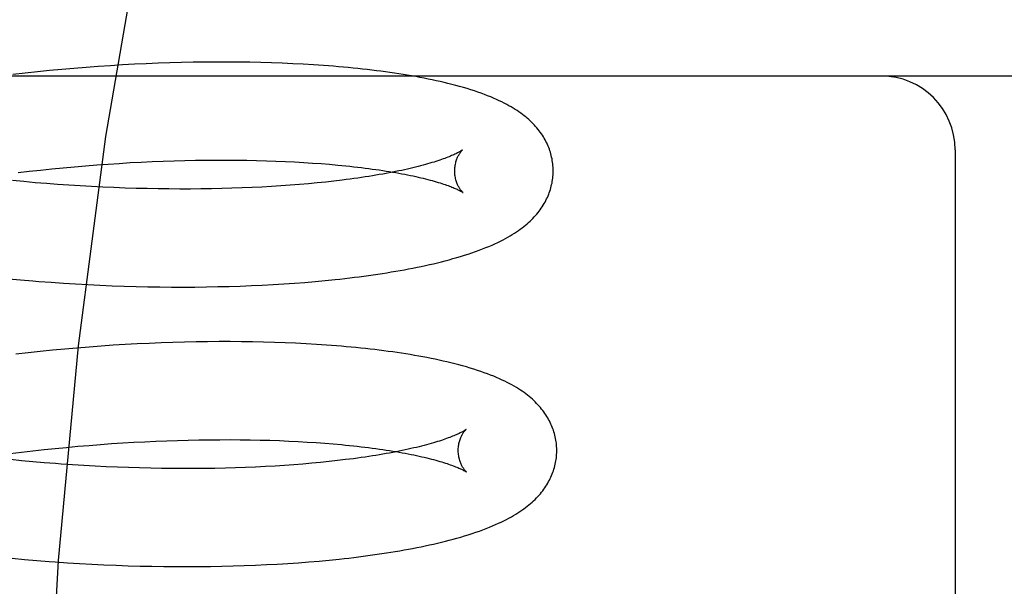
# Model space of a CAD drawing. Header units: inches. Extents: x 0 to 215, y 0 to 139.
# Tile 85 of 111: x 125.193 to 125.394, y 51.258 to 51.373. Entities that reach past the tile are written whole.
import ezdxf

# ---------------------------------------------------------------- set-up
doc = ezdxf.new("R2010")
doc.units = ezdxf.units.IN
doc.header["$LTSCALE"] = 11.804375
doc.header["$MEASUREMENT"] = 0
doc.linetypes.add('HIDDEN', pattern=[0.2, 0.1, -0.1])
doc.layers.add('DEFAULT_2', color=8, linetype='HIDDEN')

msp = doc.modelspace()

# ---------------------------------------------------------------- linework, layer by layer
at = {"layer": 'DEFAULT_2', "color": 8, "linetype": 'HIDDEN'}
for p, q in [((125.20205, 51.36312), (125.19957, 51.36288)), ((125.20453, 51.36333), (125.20205, 51.36312)), ((125.207, 51.36353), (125.20453, 51.36333)), ((125.20946, 51.36371), (125.207, 51.36353)), ((125.21192, 51.36388), (125.20946, 51.36371)), ((125.21436, 51.36403), (125.21192, 51.36388)), ((125.2168, 51.36416), (125.21436, 51.36403)), ((125.21922, 51.36427), (125.2168, 51.36416)), ((125.22163, 51.36437), (125.21922, 51.36427)), ((125.22402, 51.36445), (125.22163, 51.36437)), ((125.22639, 51.36452), (125.22402, 51.36445)), ((125.22875, 51.36457), (125.22639, 51.36452)), ((125.23109, 51.3646), (125.22875, 51.36457)), ((125.23341, 51.36461), (125.23109, 51.3646)), ((125.23571, 51.36462), (125.23341, 51.36461)), ((125.23799, 51.3646), (125.23571, 51.36462)), ((125.24024, 51.36457), (125.23799, 51.3646)), ((125.24246, 51.36452), (125.24024, 51.36457)), ((125.24467, 51.36446), (125.24246, 51.36452)), ((125.24684, 51.36438), (125.24467, 51.36446)), ((125.24898, 51.36428), (125.24684, 51.36438)), ((125.2511, 51.36417), (125.24898, 51.36428)), ((125.25319, 51.36405), (125.2511, 51.36417)), ((125.25524, 51.36391), (125.25319, 51.36405)), ((125.56852, 51.36178), (125.00852, 51.36178)), ((125.19461, 51.36237), (125.19212, 51.36208)), ((125.19709, 51.36263), (125.19461, 51.36237)), ((125.19957, 51.36288), (125.19709, 51.36263)), ((125.38352, 51.34678), (125.38352, 51.18928)), ((125.20003, 51.34292), (125.20232, 51.34314)), ((125.20232, 51.34314), (125.20461, 51.34335)), ((125.20461, 51.34335), (125.20689, 51.34355)), ((125.20689, 51.34355), (125.20917, 51.34373)), ((125.20917, 51.34373), (125.21145, 51.34389)), ((125.21145, 51.34389), (125.21371, 51.34404)), ((125.21371, 51.34404), (125.21596, 51.34418)), ((125.21596, 51.34418), (125.21821, 51.34429)), ((125.21821, 51.34429), (125.22044, 51.3444)), ((125.22044, 51.3444), (125.22265, 51.34449)), ((125.22265, 51.34449), (125.22485, 51.34456)), ((125.22485, 51.34456), (125.22703, 51.34462)), ((125.22703, 51.34462), (125.22919, 51.34466)), ((125.22919, 51.34466), (125.23132, 51.34469)), ((125.23132, 51.34469), (125.23344, 51.34471)), ((125.23344, 51.34471), (125.23553, 51.34471)), ((125.23553, 51.34471), (125.23759, 51.34469)), ((125.23759, 51.34469), (125.23963, 51.34467)), ((125.23963, 51.34467), (125.24164, 51.34463)), ((125.24164, 51.34463), (125.24361, 51.34457)), ((125.24361, 51.34457), (125.24556, 51.3445)), ((125.24556, 51.3445), (125.24747, 51.34442)), ((125.24747, 51.34442), (125.24935, 51.34433)), ((125.24935, 51.34433), (125.25119, 51.34423)), ((125.25119, 51.34423), (125.25299, 51.34411)), ((125.25299, 51.34411), (125.25475, 51.34398)), ((125.25475, 51.34398), (125.25647, 51.34384)), ((125.19316, 51.34215), (125.19545, 51.34242)), ((125.19545, 51.34242), (125.19774, 51.34268)), ((125.19774, 51.34268), (125.20003, 51.34292)), ((125.19432, 51.34032), (125.19203, 51.34054)), ((125.19662, 51.34011), (125.19432, 51.34032)), ((125.19892, 51.33992), (125.19662, 51.34011)), ((125.20121, 51.33975), (125.19892, 51.33992)), ((125.20351, 51.33959), (125.20121, 51.33975)), ((125.2058, 51.33944), (125.20351, 51.33959)), ((125.20809, 51.33932), (125.2058, 51.33944)), ((125.21037, 51.3392), (125.20809, 51.33932)), ((125.21264, 51.3391), (125.21037, 51.3392)), ((125.2149, 51.33902), (125.21264, 51.3391)), ((125.23868, 51.33905), (125.23663, 51.33898)), ((125.2407, 51.33914), (125.23868, 51.33905)), ((125.24269, 51.33923), (125.2407, 51.33914)), ((125.24465, 51.33934), (125.24269, 51.33923)), ((125.24658, 51.33947), (125.24465, 51.33934)), ((125.24847, 51.3396), (125.24658, 51.33947)), ((125.25032, 51.33975), (125.24847, 51.3396)), ((125.25214, 51.33991), (125.25032, 51.33975)), ((125.25392, 51.34007), (125.25214, 51.33991)), ((125.25566, 51.34025), (125.25392, 51.34007)), ((125.25735, 51.34044), (125.25566, 51.34025)), ((125.259, 51.34064), (125.25735, 51.34044)), ((125.21715, 51.33895), (125.2149, 51.33902)), ((125.21939, 51.3389), (125.21715, 51.33895)), ((125.22161, 51.33886), (125.21939, 51.3389)), ((125.22382, 51.33883), (125.22161, 51.33886)), ((125.22601, 51.33882), (125.22382, 51.33883)), ((125.22818, 51.33882), (125.22601, 51.33882)), ((125.23033, 51.33884), (125.22818, 51.33882)), ((125.23245, 51.33887), (125.23033, 51.33884)), ((125.23456, 51.33892), (125.23245, 51.33887)), ((125.23663, 51.33898), (125.23456, 51.33892)), ((125.1912, 51.32061), (125.19369, 51.32038)), ((125.19369, 51.32038), (125.19618, 51.32017)), ((125.19991, 51.31988), (125.20239, 51.31971)), ((125.20239, 51.31971), (125.20487, 51.31956)), ((125.20487, 51.31956), (125.20734, 51.31942)), ((125.20734, 51.31942), (125.2098, 51.3193)), ((125.2098, 51.3193), (125.21226, 51.31919)), ((125.21226, 51.31919), (125.2147, 51.31911)), ((125.2147, 51.31911), (125.21714, 51.31903)), ((125.21714, 51.31903), (125.21956, 51.31898)), ((125.23375, 51.31899), (125.23604, 51.31904)), ((125.23604, 51.31904), (125.23832, 51.31911)), ((125.23832, 51.31911), (125.24057, 51.3192)), ((125.24057, 51.3192), (125.24279, 51.3193)), ((125.24279, 51.3193), (125.24499, 51.31942)), ((125.24499, 51.31942), (125.24716, 51.31955)), ((125.24716, 51.31955), (125.2493, 51.3197)), ((125.2493, 51.3197), (125.25142, 51.31986)), ((125.25142, 51.31986), (125.2535, 51.32004)), ((125.2535, 51.32004), (125.25555, 51.32023)), ((125.25555, 51.32023), (125.25757, 51.32043)), ((125.21956, 51.31898), (125.22197, 51.31894)), ((125.22197, 51.31894), (125.22436, 51.31892)), ((125.22436, 51.31892), (125.22673, 51.31891)), ((125.22673, 51.31891), (125.22909, 51.31892)), ((125.22909, 51.31892), (125.23143, 51.31895)), ((125.23143, 51.31895), (125.23375, 51.31899)), ((125.2125, 51.30708), (125.21005, 51.30691)), ((125.21495, 51.30723), (125.2125, 51.30708)), ((125.21738, 51.30736), (125.21495, 51.30723)), ((125.2198, 51.30747), (125.21738, 51.30736)), ((125.22221, 51.30757), (125.2198, 51.30747)), ((125.2246, 51.30766), (125.22221, 51.30757)), ((125.22697, 51.30772), (125.2246, 51.30766)), ((125.22933, 51.30777), (125.22697, 51.30772)), ((125.23167, 51.30781), (125.22933, 51.30777)), ((125.23399, 51.30782), (125.23167, 51.30781)), ((125.23629, 51.30782), (125.23399, 51.30782)), ((125.23856, 51.30781), (125.23629, 51.30782)), ((125.24081, 51.30778), (125.23856, 51.30781)), ((125.24304, 51.30773), (125.24081, 51.30778)), ((125.24524, 51.30767), (125.24304, 51.30773)), ((125.24742, 51.30759), (125.24524, 51.30767)), ((125.24956, 51.3075), (125.24742, 51.30759)), ((125.25168, 51.30739), (125.24956, 51.3075)), ((125.25377, 51.30727), (125.25168, 51.30739)), ((125.25582, 51.30713), (125.25377, 51.30727)), ((125.1952, 51.30556), (125.19272, 51.30528)), ((125.19768, 51.30583), (125.1952, 51.30556)), ((125.20016, 51.30608), (125.19768, 51.30583)), ((125.20264, 51.30631), (125.20016, 51.30608)), ((125.20512, 51.30653), (125.20264, 51.30631)), ((125.20759, 51.30673), (125.20512, 51.30653)), ((125.21005, 51.30691), (125.20759, 51.30673)), ((125.20989, 51.28694), (125.21216, 51.2871)), ((125.21216, 51.2871), (125.21443, 51.28725)), ((125.21443, 51.28725), (125.21668, 51.28738)), ((125.21668, 51.28738), (125.21892, 51.2875)), ((125.21892, 51.2875), (125.22115, 51.28761)), ((125.22115, 51.28761), (125.22337, 51.28769)), ((125.22337, 51.28769), (125.22556, 51.28777)), ((125.22556, 51.28777), (125.22774, 51.28783)), ((125.22774, 51.28783), (125.2299, 51.28787)), ((125.2299, 51.28787), (125.23204, 51.2879)), ((125.23204, 51.2879), (125.23416, 51.28791)), ((125.23416, 51.28791), (125.23625, 51.28792)), ((125.23625, 51.28792), (125.23831, 51.2879)), ((125.23831, 51.2879), (125.24035, 51.28787)), ((125.24035, 51.28787), (125.24236, 51.28783)), ((125.24236, 51.28783), (125.24433, 51.28778)), ((125.24433, 51.28778), (125.24628, 51.28771)), ((125.24628, 51.28771), (125.24819, 51.28763)), ((125.24819, 51.28763), (125.25006, 51.28754)), ((125.25006, 51.28754), (125.2519, 51.28743)), ((125.2519, 51.28743), (125.2537, 51.28732)), ((125.2537, 51.28732), (125.25547, 51.28719)), ((125.25547, 51.28719), (125.25719, 51.28705)), ((125.19159, 51.28508), (125.19387, 51.28536)), ((125.19387, 51.28536), (125.19616, 51.28563)), ((125.19616, 51.28563), (125.19845, 51.28589)), ((125.19845, 51.28589), (125.20074, 51.28613)), ((125.20074, 51.28613), (125.20304, 51.28635)), ((125.20304, 51.28635), (125.20532, 51.28656)), ((125.20532, 51.28656), (125.20761, 51.28676)), ((125.20761, 51.28676), (125.20989, 51.28694)), ((125.1939, 51.28363), (125.19161, 51.28386)), ((125.19619, 51.28342), (125.1939, 51.28363)), ((125.19849, 51.28322), (125.19619, 51.28342)), ((125.20078, 51.28304), (125.19849, 51.28322)), ((125.25286, 51.28311), (125.25104, 51.28296)), ((125.25464, 51.28328), (125.25286, 51.28311)), ((125.25638, 51.28346), (125.25464, 51.28328)), ((125.25807, 51.28365), (125.25638, 51.28346)), ((125.25972, 51.28385), (125.25807, 51.28365)), ((125.20652, 51.28265), (125.20423, 51.2828)), ((125.20881, 51.28252), (125.20652, 51.28265)), ((125.21109, 51.28241), (125.20881, 51.28252)), ((125.21336, 51.28231), (125.21109, 51.28241)), ((125.21562, 51.28223), (125.21336, 51.28231)), ((125.21787, 51.28216), (125.21562, 51.28223)), ((125.22011, 51.2821), (125.21787, 51.28216)), ((125.22233, 51.28207), (125.22011, 51.2821)), ((125.22454, 51.28204), (125.22233, 51.28207)), ((125.22673, 51.28203), (125.22454, 51.28204)), ((125.2289, 51.28203), (125.22673, 51.28203)), ((125.23105, 51.28205), (125.2289, 51.28203)), ((125.23317, 51.28208), (125.23105, 51.28205)), ((125.23528, 51.28213), (125.23317, 51.28208)), ((125.23735, 51.28219), (125.23528, 51.28213)), ((125.2394, 51.28226), (125.23735, 51.28219)), ((125.24142, 51.28234), (125.2394, 51.28226)), ((125.24341, 51.28244), (125.24142, 51.28234)), ((125.24537, 51.28255), (125.24341, 51.28244)), ((125.2473, 51.28268), (125.24537, 51.28255)), ((125.24919, 51.28281), (125.2473, 51.28268)), ((125.25104, 51.28296), (125.24919, 51.28281)), ((125.192, 51.26381), (125.19449, 51.26358)), ((125.19449, 51.26358), (125.19698, 51.26337)), ((125.19698, 51.26337), (125.19947, 51.26318)), ((125.25012, 51.26292), (125.25223, 51.26308)), ((125.25223, 51.26308), (125.25432, 51.26325)), ((125.25432, 51.26325), (125.25637, 51.26345)), ((125.25637, 51.26345), (125.25839, 51.26365)), ((125.2032, 51.26291), (125.20567, 51.26276)), ((125.20567, 51.26276), (125.20815, 51.26262)), ((125.20815, 51.26262), (125.21061, 51.2625)), ((125.21061, 51.2625), (125.21307, 51.2624)), ((125.21307, 51.2624), (125.21551, 51.26231)), ((125.21551, 51.26231), (125.21795, 51.26224)), ((125.21795, 51.26224), (125.22037, 51.26219)), ((125.22037, 51.26219), (125.22278, 51.26215)), ((125.22278, 51.26215), (125.22517, 51.26213)), ((125.22517, 51.26213), (125.22755, 51.26212)), ((125.22755, 51.26212), (125.22991, 51.26213)), ((125.22991, 51.26213), (125.23224, 51.26216)), ((125.23224, 51.26216), (125.23456, 51.2622)), ((125.23456, 51.2622), (125.23686, 51.26225)), ((125.23686, 51.26225), (125.23913, 51.26233)), ((125.23913, 51.26233), (125.24138, 51.26241)), ((125.24138, 51.26241), (125.24361, 51.26252)), ((125.24361, 51.26252), (125.24581, 51.26264)), ((125.24581, 51.26264), (125.24798, 51.26277)), ((125.24798, 51.26277), (125.25012, 51.26292))]:
    msp.add_line(p, q, dxfattribs=at)
for points in [[(125.39104, 51.67428), (125.37537, 51.67235), (125.35986, 51.66671), (125.34476, 51.65771), (125.32986, 51.64545), (125.31502, 51.62977), (125.30044, 51.61076), (125.28617, 51.58827), (125.27246, 51.56248), (125.25946, 51.53349), (125.24738, 51.50154), (125.23636, 51.46687), (125.22653, 51.42976), (125.21803, 51.39052), (125.21094, 51.34948), (125.20535, 51.30697), (125.20131, 51.26336), (125.19887, 51.21902), (125.19806, 51.17428)], [(125.30188, 51.34267), (125.30187, 51.34295), (125.30186, 51.34329), (125.30183, 51.34363), (125.3018, 51.34396), (125.30176, 51.34429), (125.3017, 51.34463), (125.30164, 51.34496), (125.30157, 51.34529), (125.3015, 51.34562), (125.30141, 51.34595), (125.30131, 51.34628), (125.30121, 51.3466), (125.3011, 51.34692), (125.30098, 51.34724), (125.30085, 51.34756), (125.30071, 51.34788), (125.30056, 51.34819), (125.3004, 51.3485), (125.30024, 51.34882), (125.30006, 51.34913), (125.29988, 51.34944), (125.29968, 51.34974), (125.29948, 51.35005), (125.29926, 51.35035), (125.29904, 51.35065), (125.29881, 51.35094), (125.29857, 51.35123), (125.29832, 51.35152), (125.29806, 51.35181), (125.29779, 51.35209), (125.29751, 51.35237), (125.29722, 51.35265), (125.29693, 51.35292), (125.29662, 51.35319), (125.2963, 51.35346), (125.29597, 51.35372), (125.29563, 51.35398), (125.29528, 51.35424), (125.29492, 51.35449), (125.29454, 51.35475), (125.29416, 51.355), (125.29375, 51.35525), (125.29333, 51.3555), (125.29289, 51.35575), (125.29243, 51.35601), (125.29194, 51.35626), (125.29143, 51.35651), (125.29091, 51.35677), (125.29035, 51.35702), (125.28978, 51.35727), (125.28918, 51.35753), (125.28856, 51.35777), (125.28792, 51.35802), (125.28726, 51.35827), (125.28658, 51.35851), (125.28587, 51.35875), (125.28515, 51.35898), (125.2844, 51.35921), (125.28365, 51.35944), (125.28288, 51.35965), (125.28209, 51.35987), (125.2813, 51.36007), (125.28051, 51.36027), (125.27972, 51.36047), (125.27892, 51.36065), (125.27811, 51.36083), (125.2773, 51.361), (125.27648, 51.36117), (125.27566, 51.36134), (125.27482, 51.3615), (125.27397, 51.36165), (125.27312, 51.3618), (125.27225, 51.36195), (125.27138, 51.36209), (125.2705, 51.36223), (125.26961, 51.36237), (125.26871, 51.3625), (125.26781, 51.36262), (125.26689, 51.36274), (125.26597, 51.36286), (125.26504, 51.36298), (125.2641, 51.36309), (125.26315, 51.36319), (125.26219, 51.3633), (125.26122, 51.36339), (125.26024, 51.36349), (125.25926, 51.36358), (125.25827, 51.36367), (125.25727, 51.36375), (125.25524, 51.36391)], [(125.28347, 51.34678), (125.28347, 51.34678), (125.28345, 51.34676), (125.28342, 51.34674), (125.28339, 51.34672), (125.28334, 51.34669), (125.28328, 51.34665), (125.28322, 51.3466), (125.28314, 51.34656), (125.28305, 51.3465), (125.28295, 51.34644), (125.28284, 51.34638), (125.28272, 51.34631), (125.28258, 51.34623), (125.28243, 51.34616), (125.28227, 51.34607), (125.28209, 51.34599), (125.2819, 51.34589), (125.28169, 51.3458), (125.28148, 51.3457), (125.28124, 51.3456), (125.28099, 51.34549), (125.28073, 51.34539), (125.28045, 51.34527), (125.28016, 51.34516), (125.27985, 51.34504), (125.27952, 51.34493), (125.27918, 51.34481), (125.27883, 51.34468), (125.27846, 51.34456), (125.27807, 51.34443), (125.27767, 51.34431), (125.27726, 51.34418), (125.27682, 51.34405), (125.27638, 51.34392), (125.27592, 51.34379), (125.27544, 51.34366), (125.27495, 51.34353), (125.27444, 51.3434), (125.27392, 51.34327), (125.27338, 51.34314), (125.27283, 51.34301), (125.27227, 51.34288), (125.27169, 51.34275), (125.2711, 51.34262), (125.27049, 51.34249), (125.26987, 51.34237), (125.26924, 51.34224), (125.26859, 51.34212), (125.26793, 51.34199), (125.26725, 51.34187), (125.26656, 51.34175), (125.26586, 51.34163), (125.26515, 51.34151), (125.26442, 51.3414), (125.26368, 51.34128), (125.26293, 51.34117), (125.26217, 51.34106), (125.2614, 51.34095), (125.26061, 51.34084), (125.25981, 51.34074), (125.259, 51.34064)], [(125.28188, 51.34241), (125.28188, 51.34265), (125.28189, 51.34292), (125.28191, 51.34317), (125.28194, 51.34342), (125.28198, 51.34367), (125.28202, 51.3439), (125.28207, 51.34413), (125.28213, 51.34435), (125.28219, 51.34455), (125.28225, 51.34475), (125.28232, 51.34494), (125.28239, 51.34512), (125.28246, 51.34528), (125.28254, 51.34544), (125.28261, 51.34559), (125.28268, 51.34572), (125.28275, 51.34585), (125.28282, 51.34597), (125.28289, 51.34607), (125.28296, 51.34617), (125.28303, 51.34627), (125.28309, 51.34635), (125.28315, 51.34643), (125.2832, 51.34649), (125.28325, 51.34655), (125.2833, 51.34661), (125.28334, 51.34665), (125.28338, 51.34669), (125.28341, 51.34672), (125.28344, 51.34675), (125.28346, 51.34677), (125.28347, 51.34678), (125.28348, 51.34679)], [(125.25647, 51.34384), (125.25815, 51.34369), (125.25897, 51.34361), (125.25978, 51.34353), (125.26058, 51.34344), (125.26137, 51.34336), (125.26215, 51.34327), (125.26291, 51.34318), (125.26367, 51.34308), (125.26441, 51.34299), (125.26513, 51.34289), (125.26585, 51.34279), (125.26655, 51.34269), (125.26725, 51.34259), (125.26792, 51.34248), (125.26859, 51.34237), (125.26924, 51.34227), (125.26988, 51.34216), (125.2705, 51.34205), (125.27111, 51.34193), (125.27171, 51.34182), (125.27229, 51.3417), (125.27286, 51.34159), (125.27341, 51.34147), (125.27395, 51.34136), (125.27447, 51.34124), (125.27498, 51.34112), (125.27548, 51.341), (125.27596, 51.34089), (125.27642, 51.34077), (125.27687, 51.34065), (125.2773, 51.34053), (125.27772, 51.34041), (125.27813, 51.3403), (125.27852, 51.34018), (125.27889, 51.34007), (125.27925, 51.33996), (125.27959, 51.33984), (125.27992, 51.33973), (125.28023, 51.33962), (125.28053, 51.33952), (125.28081, 51.33941), (125.28107, 51.33931), (125.28132, 51.33921), (125.28156, 51.33912), (125.28178, 51.33903), (125.28199, 51.33894), (125.28218, 51.33885), (125.28236, 51.33877), (125.28253, 51.33869), (125.28268, 51.33861), (125.28282, 51.33854), (125.28294, 51.33848), (125.28306, 51.33841), (125.28316, 51.33836), (125.28325, 51.33831), (125.28332, 51.33826), (125.28339, 51.33822), (125.28345, 51.33818), (125.28349, 51.33815), (125.28353, 51.33813), (125.28356, 51.33811), (125.28356, 51.3381)], [(125.25757, 51.32043), (125.25857, 51.32054), (125.25956, 51.32065), (125.26054, 51.32077), (125.26152, 51.32089), (125.26248, 51.32101), (125.26344, 51.32113), (125.26439, 51.32126), (125.26533, 51.3214), (125.26625, 51.32153), (125.26718, 51.32167), (125.26809, 51.32182), (125.26899, 51.32197), (125.26989, 51.32212), (125.27077, 51.32227), (125.27165, 51.32243), (125.27252, 51.3226), (125.27338, 51.32276), (125.27424, 51.32294), (125.27508, 51.32311), (125.27592, 51.32329), (125.27674, 51.32347), (125.27756, 51.32366), (125.27836, 51.32386), (125.27916, 51.32405), (125.27995, 51.32426), (125.28073, 51.32446), (125.28151, 51.32468), (125.28228, 51.3249), (125.28306, 51.32513), (125.28383, 51.32536), (125.2846, 51.32561), (125.28535, 51.32586), (125.2861, 51.32612), (125.28682, 51.32639), (125.28752, 51.32665), (125.2882, 51.32692), (125.28884, 51.32718), (125.28946, 51.32745), (125.29005, 51.32771), (125.29062, 51.32798), (125.29117, 51.32824), (125.29169, 51.32851), (125.29219, 51.32878), (125.29268, 51.32904), (125.29314, 51.32931), (125.29358, 51.32958), (125.29401, 51.32984), (125.29442, 51.33011), (125.29481, 51.33038), (125.29519, 51.33065), (125.29555, 51.33092), (125.29591, 51.33119), (125.29624, 51.33146), (125.29657, 51.33174), (125.29689, 51.33202), (125.29719, 51.3323), (125.29748, 51.33258), (125.29777, 51.33287), (125.29804, 51.33315), (125.2983, 51.33344), (125.29855, 51.33374), (125.2988, 51.33403), (125.29903, 51.33433), (125.29925, 51.33463), (125.29947, 51.33493), (125.29967, 51.33524), (125.29987, 51.33555), (125.30005, 51.33586), (125.30023, 51.33617), (125.3004, 51.33648), (125.30055, 51.3368), (125.3007, 51.33711), (125.30084, 51.33743), (125.30097, 51.33775), (125.30109, 51.33807), (125.30121, 51.3384), (125.30131, 51.33872), (125.30141, 51.33905), (125.30149, 51.33938), (125.30157, 51.33971), (125.30164, 51.34004), (125.3017, 51.34037), (125.30175, 51.3407), (125.3018, 51.34104), (125.30183, 51.34137), (125.30186, 51.34171), (125.30187, 51.34204), (125.30188, 51.34238), (125.30188, 51.34267)], [(125.28356, 51.3381), (125.28358, 51.33809), (125.28358, 51.33809), (125.28358, 51.33809), (125.28357, 51.3381), (125.28355, 51.33812), (125.28352, 51.33814), (125.28349, 51.33818), (125.28345, 51.33821), (125.28341, 51.33826), (125.28336, 51.33831), (125.2833, 51.33837), (125.28325, 51.33844), (125.28319, 51.33851), (125.28312, 51.33859), (125.28306, 51.33868), (125.28299, 51.33878), (125.28291, 51.33889), (125.28284, 51.339), (125.28276, 51.33913), (125.28269, 51.33926), (125.28261, 51.33941), (125.28254, 51.33956), (125.28246, 51.33973), (125.28238, 51.3399), (125.28231, 51.34009), (125.28224, 51.34029), (125.28218, 51.34049), (125.28212, 51.34071), (125.28206, 51.34093), (125.28201, 51.34117), (125.28197, 51.34141), (125.28193, 51.34166), (125.28191, 51.34191), (125.28189, 51.34218), (125.28188, 51.34241)], [(125.19618, 51.32017), (125.19742, 51.32007), (125.19991, 51.31988)], [(125.3026, 51.28588), (125.30259, 51.28616), (125.30258, 51.2865), (125.30255, 51.28683), (125.30252, 51.28717), (125.30248, 51.2875), (125.30242, 51.28784), (125.30236, 51.28817), (125.3023, 51.2885), (125.30222, 51.28883), (125.30213, 51.28916), (125.30204, 51.28948), (125.30193, 51.28981), (125.30182, 51.29013), (125.3017, 51.29045), (125.30157, 51.29077), (125.30143, 51.29108), (125.30128, 51.2914), (125.30112, 51.29171), (125.30096, 51.29202), (125.30078, 51.29233), (125.3006, 51.29264), (125.30041, 51.29294), (125.3002, 51.29325), (125.29999, 51.29355), (125.29977, 51.29385), (125.29954, 51.29414), (125.2993, 51.29443), (125.29905, 51.29472), (125.29879, 51.29501), (125.29852, 51.29529), (125.29824, 51.29557), (125.29795, 51.29585), (125.29765, 51.29613), (125.29733, 51.2964), (125.29701, 51.29667), (125.29668, 51.29694), (125.29633, 51.2972), (125.29597, 51.29747), (125.2956, 51.29773), (125.29522, 51.29799), (125.29482, 51.29825), (125.2944, 51.2985), (125.29397, 51.29876), (125.29351, 51.29902), (125.29304, 51.29927), (125.29255, 51.29953), (125.29204, 51.29978), (125.29151, 51.30003), (125.29096, 51.30028), (125.29038, 51.30053), (125.28979, 51.30078), (125.28917, 51.30103), (125.28853, 51.30127), (125.28787, 51.30151), (125.28719, 51.30175), (125.28648, 51.30199), (125.28576, 51.30222), (125.28501, 51.30245), (125.28425, 51.30268), (125.28347, 51.3029), (125.28269, 51.30311), (125.2819, 51.30332), (125.2811, 51.30351), (125.2803, 51.30371), (125.2795, 51.30389), (125.2787, 51.30407), (125.27789, 51.30424), (125.27707, 51.30441), (125.27624, 51.30457), (125.27541, 51.30473), (125.27456, 51.30488), (125.27371, 51.30503), (125.27285, 51.30518), (125.27197, 51.30532), (125.27109, 51.30546), (125.2702, 51.30559), (125.2693, 51.30572), (125.26839, 51.30585), (125.26748, 51.30597), (125.26655, 51.30609), (125.26562, 51.3062), (125.26468, 51.30631), (125.26373, 51.30642), (125.26277, 51.30652), (125.2618, 51.30662), (125.26083, 51.30671), (125.25984, 51.3068), (125.25885, 51.30689), (125.25785, 51.30697), (125.25582, 51.30713)], [(125.28419, 51.28999), (125.28419, 51.28999), (125.28417, 51.28997), (125.28414, 51.28995), (125.28411, 51.28993), (125.28406, 51.28989), (125.284, 51.28986), (125.28394, 51.28981), (125.28386, 51.28976), (125.28377, 51.28971), (125.28367, 51.28965), (125.28356, 51.28959), (125.28344, 51.28952), (125.2833, 51.28944), (125.28315, 51.28936), (125.28299, 51.28928), (125.28281, 51.28919), (125.28262, 51.2891), (125.28241, 51.28901), (125.2822, 51.28891), (125.28196, 51.28881), (125.28171, 51.2887), (125.28145, 51.28859), (125.28117, 51.28848), (125.28088, 51.28837), (125.28057, 51.28825), (125.28024, 51.28813), (125.2799, 51.28801), (125.27955, 51.28789), (125.27918, 51.28777), (125.27879, 51.28764), (125.27839, 51.28752), (125.27798, 51.28739), (125.27754, 51.28726), (125.2771, 51.28713), (125.27664, 51.287), (125.27616, 51.28687), (125.27567, 51.28674), (125.27516, 51.28661), (125.27464, 51.28648), (125.2741, 51.28635), (125.27355, 51.28622), (125.27299, 51.28609), (125.27241, 51.28596), (125.27182, 51.28583), (125.27121, 51.2857), (125.27059, 51.28558), (125.26996, 51.28545), (125.26931, 51.28533), (125.26865, 51.2852), (125.26797, 51.28508), (125.26728, 51.28496), (125.26658, 51.28484), (125.26587, 51.28472), (125.26514, 51.28461), (125.2644, 51.28449), (125.26365, 51.28438), (125.26289, 51.28427), (125.26212, 51.28416), (125.26133, 51.28405), (125.26053, 51.28395), (125.25972, 51.28385)], [(125.2826, 51.28562), (125.2826, 51.28586), (125.28261, 51.28613), (125.28263, 51.28638), (125.28266, 51.28663), (125.2827, 51.28688), (125.28274, 51.28711), (125.28279, 51.28734), (125.28285, 51.28755), (125.28291, 51.28776), (125.28297, 51.28796), (125.28304, 51.28815), (125.28311, 51.28832), (125.28318, 51.28849), (125.28326, 51.28865), (125.28333, 51.28879), (125.2834, 51.28893), (125.28347, 51.28906), (125.28354, 51.28917), (125.28361, 51.28928), (125.28368, 51.28938), (125.28375, 51.28948), (125.28381, 51.28956), (125.28387, 51.28963), (125.28392, 51.2897), (125.28397, 51.28976), (125.28402, 51.28982), (125.28406, 51.28986), (125.2841, 51.2899), (125.28413, 51.28993), (125.28416, 51.28996), (125.28418, 51.28998), (125.28419, 51.28999), (125.2842, 51.28999)], [(125.25719, 51.28705), (125.25886, 51.2869), (125.25969, 51.28682), (125.2605, 51.28674), (125.2613, 51.28665), (125.26209, 51.28657), (125.26287, 51.28648), (125.26363, 51.28639), (125.26438, 51.28629), (125.26512, 51.2862), (125.26585, 51.2861), (125.26657, 51.286), (125.26727, 51.2859), (125.26796, 51.2858), (125.26864, 51.28569), (125.26931, 51.28558), (125.26996, 51.28548), (125.2706, 51.28537), (125.27122, 51.28525), (125.27183, 51.28514), (125.27243, 51.28503), (125.27301, 51.28491), (125.27357, 51.2848), (125.27413, 51.28468), (125.27467, 51.28457), (125.27519, 51.28445), (125.2757, 51.28433), (125.2762, 51.28421), (125.27668, 51.28409), (125.27714, 51.28398), (125.27759, 51.28386), (125.27802, 51.28374), (125.27844, 51.28362), (125.27885, 51.28351), (125.27924, 51.28339), (125.27961, 51.28328), (125.27997, 51.28316), (125.28031, 51.28305), (125.28064, 51.28294), (125.28095, 51.28283), (125.28125, 51.28273), (125.28153, 51.28262), (125.28179, 51.28252), (125.28204, 51.28242), (125.28228, 51.28233), (125.2825, 51.28223), (125.28271, 51.28214), (125.2829, 51.28206), (125.28308, 51.28198), (125.28325, 51.2819), (125.2834, 51.28182), (125.28354, 51.28175), (125.28366, 51.28168), (125.28378, 51.28162), (125.28388, 51.28157), (125.28397, 51.28151), (125.28404, 51.28147), (125.28411, 51.28143), (125.28417, 51.28139), (125.28421, 51.28136), (125.28425, 51.28133), (125.28428, 51.28132), (125.28428, 51.28131)], [(125.25839, 51.26365), (125.25939, 51.26376), (125.26038, 51.26387), (125.26136, 51.26399), (125.26233, 51.26411), (125.2633, 51.26423), (125.26425, 51.26436), (125.2652, 51.26449), (125.26614, 51.26462), (125.26707, 51.26476), (125.26799, 51.2649), (125.2689, 51.26504), (125.2698, 51.26519), (125.2707, 51.26534), (125.27158, 51.2655), (125.27246, 51.26566), (125.27333, 51.26582), (125.27419, 51.26599), (125.27504, 51.26616), (125.27588, 51.26634), (125.27672, 51.26652), (125.27755, 51.2667), (125.27836, 51.26689), (125.27917, 51.26709), (125.27997, 51.26729), (125.28077, 51.26749), (125.28155, 51.2677), (125.28233, 51.26791), (125.28309, 51.26813), (125.28386, 51.26836), (125.28463, 51.2686), (125.28539, 51.26884), (125.28614, 51.2691), (125.28688, 51.26935), (125.2876, 51.26961), (125.28829, 51.26988), (125.28895, 51.27014), (125.28958, 51.2704), (125.29019, 51.27066), (125.29077, 51.27092), (125.29133, 51.27118), (125.29187, 51.27145), (125.2924, 51.27171), (125.2929, 51.27198), (125.29338, 51.27224), (125.29385, 51.27251), (125.29429, 51.27278), (125.29472, 51.27305), (125.29513, 51.27332), (125.29553, 51.27358), (125.2959, 51.27385), (125.29627, 51.27412), (125.29662, 51.27439), (125.29696, 51.27467), (125.29729, 51.27494), (125.2976, 51.27522), (125.29791, 51.2755), (125.2982, 51.27578), (125.29848, 51.27607), (125.29876, 51.27636), (125.29902, 51.27665), (125.29927, 51.27694), (125.29951, 51.27724), (125.29975, 51.27754), (125.29997, 51.27784), (125.30018, 51.27814), (125.30039, 51.27845), (125.30058, 51.27875), (125.30077, 51.27906), (125.30095, 51.27938), (125.30111, 51.27969), (125.30127, 51.28), (125.30142, 51.28032), (125.30156, 51.28064), (125.30169, 51.28096), (125.30181, 51.28128), (125.30193, 51.2816), (125.30203, 51.28193), (125.30213, 51.28226), (125.30221, 51.28258), (125.30229, 51.28291), (125.30236, 51.28324), (125.30242, 51.28358), (125.30247, 51.28391), (125.30252, 51.28424), (125.30255, 51.28458), (125.30258, 51.28492), (125.30259, 51.28525), (125.3026, 51.28559), (125.3026, 51.28588)], [(125.28428, 51.28131), (125.2843, 51.2813), (125.2843, 51.2813), (125.2843, 51.2813), (125.28429, 51.28131), (125.28427, 51.28133), (125.28424, 51.28135), (125.28421, 51.28138), (125.28417, 51.28142), (125.28413, 51.28147), (125.28408, 51.28152), (125.28402, 51.28158), (125.28397, 51.28165), (125.28391, 51.28172), (125.28384, 51.2818), (125.28378, 51.28189), (125.28371, 51.28199), (125.28363, 51.2821), (125.28356, 51.28221), (125.28349, 51.28234), (125.28341, 51.28247), (125.28333, 51.28262), (125.28326, 51.28277), (125.28318, 51.28294), (125.2831, 51.28311), (125.28303, 51.2833), (125.28296, 51.28349), (125.2829, 51.2837), (125.28284, 51.28392), (125.28278, 51.28414), (125.28273, 51.28438), (125.28269, 51.28462), (125.28265, 51.28487), (125.28263, 51.28512), (125.28261, 51.28539), (125.2826, 51.28562)], [(125.20423, 51.2828), (125.20193, 51.28296), (125.20078, 51.28304)], [(125.19947, 51.26318), (125.20071, 51.26308), (125.2032, 51.26291)]]:
    msp.add_lwpolyline(points, dxfattribs=at)
msp.add_arc((125.36852, 51.34678), 0.015, 0, 90, dxfattribs=at)

doc.saveas('drawing.dxf')
